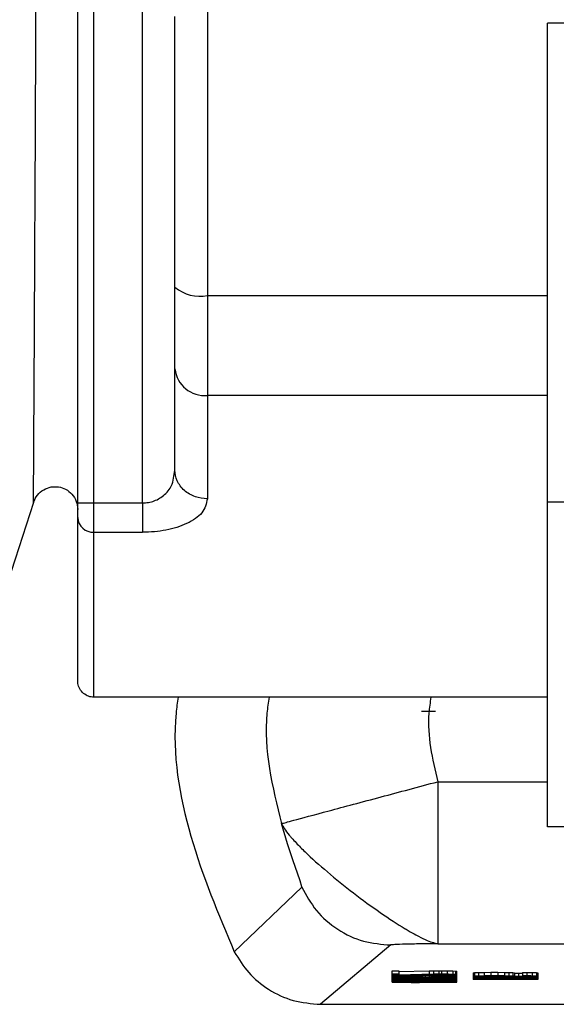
# Model space of a CAD drawing. Header units: inches. Extents: x 170 to 312, y 215 to 248.
# Tile 256 of 256: x 231.7466 to 231.7873, y 223.3033 to 223.3781. Entities that reach past the tile are written whole.
import ezdxf

# ---------------------------------------------------------------- set-up
doc = ezdxf.new("R2010")
doc.units = ezdxf.units.IN
doc.header["$LTSCALE"] = 0.25
doc.header["$MEASUREMENT"] = 0
doc.layers.add('STANDARD MOTOR RH', color=7, linetype='Continuous')

msp = doc.modelspace()

# ---------------------------------------------------------------- linework, layer by layer
at = {"layer": 'STANDARD MOTOR RH'}
for p, q in [((231.7559193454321, 223.3413902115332), (231.7559188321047, 223.4404277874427)), ((231.7509980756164, 223.3413902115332), (231.7509978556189, 223.3915420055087)), ((231.7522284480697, 223.3413902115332), (231.7522281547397, 223.3915420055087)), ((231.7885894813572, 223.3778223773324), (231.7866770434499, 223.3778223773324)), ((231.7608405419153, 223.362350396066), (231.7608405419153, 223.3495541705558)), ((231.7608405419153, 223.3571332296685), (231.7866771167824, 223.3571332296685)), ((231.7583799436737, 223.3438776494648), (231.7583799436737, 223.3515746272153)), ((231.7866771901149, 223.3495541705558), (231.7608405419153, 223.3495541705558)), ((231.7582878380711, 223.3434288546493), (231.7583799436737, 223.3438776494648)), ((231.7476375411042, 223.3414377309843), (231.7453967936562, 223.334540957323)), ((231.7509980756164, 223.3413902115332), (231.7559193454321, 223.3413902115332)), ((231.7522284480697, 223.3312075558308), (231.7522284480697, 223.3413902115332)), ((231.7866772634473, 223.3414735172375), (231.7885897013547, 223.3414735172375)), ((231.7522284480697, 223.3391702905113), (231.7559193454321, 223.3391702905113)), ((231.7866896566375, 223.3266539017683), (231.7522285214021, 223.3266533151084)), ((231.7771129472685, 223.3255926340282), (231.7773746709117, 223.3255785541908)), ((231.7773746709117, 223.3255785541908), (231.7777673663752, 223.3255902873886)), ((231.7777673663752, 223.3255902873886), (231.7781599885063, 223.3255955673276)), ((231.778344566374, 223.3202329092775), (231.7866773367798, 223.3202329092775)), ((231.7885897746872, 223.3168115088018), (231.7866649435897, 223.3168109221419)), ((231.7628895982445, 223.3073128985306), (231.7680217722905, 223.3122244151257)), ((231.778344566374, 223.3079329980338), (231.8171559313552, 223.3079329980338)), ((231.7747648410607, 223.3078385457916), (231.7694378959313, 223.3033359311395)), ((231.774866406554, 223.3058832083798), (231.7753899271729, 223.3058832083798)), ((231.774866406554, 223.3050084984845), (231.774866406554, 223.3058832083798)), ((231.7753899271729, 223.3058832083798), (231.7753899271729, 223.3055734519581)), ((231.7753899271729, 223.3058192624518), (231.7776935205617, 223.3058761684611)), ((231.7776935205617, 223.3058761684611), (231.7780076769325, 223.3058808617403)), ((231.7776935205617, 223.3058761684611), (231.7776935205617, 223.3056303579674)), ((231.7780076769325, 223.3058808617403), (231.7784264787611, 223.3058832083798)), ((231.7780076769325, 223.3058808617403), (231.7780076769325, 223.3056350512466)), ((231.7784264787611, 223.3058832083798), (231.7786359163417, 223.3058832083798)), ((231.7784264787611, 223.3058832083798), (231.7784264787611, 223.3056373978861)), ((231.7786359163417, 223.3058832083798), (231.7790547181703, 223.3058808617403)), ((231.7786359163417, 223.3058832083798), (231.7786359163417, 223.3056373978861)), ((231.7790547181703, 223.3058808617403), (231.7794735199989, 223.3058720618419)), ((231.7790547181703, 223.3058808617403), (231.7790547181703, 223.3056350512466)), ((231.7794735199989, 223.3058720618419), (231.7796829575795, 223.3058626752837)), ((231.7794735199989, 223.3058720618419), (231.7794735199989, 223.3056256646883)), ((231.7796829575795, 223.3058626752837), (231.7797876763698, 223.3058491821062)), ((231.7796829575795, 223.3058626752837), (231.7796829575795, 223.30561686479)), ((231.7797876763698, 223.3050084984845), (231.7797876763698, 223.3058491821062)), ((231.7810179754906, 223.3057330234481), (231.7811226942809, 223.305744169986)), ((231.7810179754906, 223.3057330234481), (231.7810179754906, 223.3052273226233)), ((231.7811226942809, 223.305744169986), (231.7814368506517, 223.3057559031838)), ((231.7811226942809, 223.305744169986), (231.7811226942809, 223.3054983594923)), ((231.7814368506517, 223.3057559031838), (231.7818556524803, 223.3057623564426)), ((231.7814368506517, 223.3057559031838), (231.7814368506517, 223.3055095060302)), ((231.7818556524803, 223.3057623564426), (231.7823791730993, 223.3057670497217)), ((231.7818556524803, 223.3057623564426), (231.7818556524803, 223.3055165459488)), ((231.7823791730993, 223.3057670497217), (231.7829026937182, 223.3057670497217)), ((231.7823791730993, 223.3057670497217), (231.7823791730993, 223.305521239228)), ((231.7829026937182, 223.3057670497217), (231.7834262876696, 223.3057623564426)), ((231.7829026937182, 223.3057670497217), (231.7829026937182, 223.305521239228)), ((231.7834262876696, 223.3057623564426), (231.7837403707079, 223.3057559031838)), ((231.7834262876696, 223.3055165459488), (231.7834262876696, 223.3057623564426)), ((231.7837403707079, 223.3057559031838), (231.7840545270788, 223.305744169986)), ((231.7837403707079, 223.3057559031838), (231.7837403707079, 223.3055095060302)), ((231.7840545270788, 223.305744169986), (231.784159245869, 223.3057330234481)), ((231.7840545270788, 223.305744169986), (231.7840545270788, 223.3054983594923)), ((231.784159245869, 223.3057330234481), (231.784159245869, 223.3054754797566)), ((231.784159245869, 223.3056978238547), (231.7844733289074, 223.3056989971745)), ((231.7844733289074, 223.3056989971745), (231.7847874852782, 223.3057013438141)), ((231.7844733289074, 223.3056989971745), (231.7844733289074, 223.3054526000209)), ((231.7847874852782, 223.3057623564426), (231.7851015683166, 223.3057605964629)), ((231.7847874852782, 223.3057623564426), (231.7847874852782, 223.3054549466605)), ((231.7851015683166, 223.3057605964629), (231.7855204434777, 223.3057535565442)), ((231.7851015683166, 223.3057605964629), (231.7851015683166, 223.3055141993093)), ((231.7855204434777, 223.3057535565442), (231.785834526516, 223.3057418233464)), ((231.7855204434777, 223.3057535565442), (231.7855204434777, 223.3055077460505)), ((231.785834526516, 223.3057418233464), (231.7859392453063, 223.3057306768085)), ((231.785834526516, 223.3057418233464), (231.785834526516, 223.3054960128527)), ((231.7859392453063, 223.3057306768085), (231.7859392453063, 223.3052273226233)), ((231.774866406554, 223.3056373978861), (231.7753899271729, 223.3056373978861)), ((231.7753899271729, 223.3055552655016), (231.774866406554, 223.3055552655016)), ((231.774866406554, 223.305537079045), (231.7797876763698, 223.305537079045)), ((231.774866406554, 223.3055235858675), (231.77894999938, 223.3055235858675)), ((231.774866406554, 223.3054913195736), (231.7753899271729, 223.3054913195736)), ((231.7753899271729, 223.305409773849), (231.774866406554, 223.305409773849)), ((231.774866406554, 223.3053593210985), (231.7749711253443, 223.3053687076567)), ((231.7749711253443, 223.3053323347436), (231.774866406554, 223.3053411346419)), ((231.774866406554, 223.3052912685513), (231.7797876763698, 223.3052912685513)), ((231.774866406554, 223.3052771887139), (231.77894999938, 223.3052771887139)), ((231.774866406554, 223.3052044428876), (231.7749711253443, 223.3052179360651)), ((231.7749711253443, 223.3051909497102), (231.774866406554, 223.3052044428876)), ((231.774866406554, 223.3051041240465), (231.7749711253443, 223.3051182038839)), ((231.7749711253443, 223.3050906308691), (231.774866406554, 223.3051041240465)), ((231.774866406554, 223.3050225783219), (231.776332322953, 223.3050225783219)), ((231.776332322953, 223.3050084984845), (231.774866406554, 223.3050084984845)), ((231.7749711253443, 223.305409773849), (231.7749711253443, 223.3053687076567)), ((231.7749711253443, 223.3053687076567), (231.7751805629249, 223.3053775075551)), ((231.7751805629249, 223.3053229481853), (231.7749711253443, 223.3053323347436)), ((231.7749711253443, 223.3052771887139), (231.7749711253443, 223.3052179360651)), ((231.7749711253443, 223.3052179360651), (231.7752852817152, 223.3052296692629)), ((231.7752852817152, 223.3051792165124), (231.7749711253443, 223.3051909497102)), ((231.7749711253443, 223.3051909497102), (231.7749711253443, 223.3051182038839)), ((231.7749711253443, 223.3051182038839), (231.7752852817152, 223.3051293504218)), ((231.7752852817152, 223.3050794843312), (231.7749711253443, 223.3050906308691)), ((231.7751805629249, 223.305409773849), (231.7751805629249, 223.3053775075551)), ((231.7751805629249, 223.3053775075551), (231.7753899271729, 223.3053845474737)), ((231.7753899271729, 223.3053159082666), (231.7751805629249, 223.3053229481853)), ((231.7752852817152, 223.3052771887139), (231.7752852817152, 223.3052296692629)), ((231.7752852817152, 223.3052296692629), (231.7755993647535, 223.3052367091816)), ((231.7755993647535, 223.3051727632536), (231.7752852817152, 223.3051792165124)), ((231.7752852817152, 223.3051792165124), (231.7752852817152, 223.3051293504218)), ((231.7752852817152, 223.3051293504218), (231.7755993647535, 223.3051363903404)), ((231.7755993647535, 223.3050724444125), (231.7752852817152, 223.3050794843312)), ((231.7753899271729, 223.3055734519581), (231.7776935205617, 223.3056303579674)), ((231.7780076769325, 223.3056192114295), (231.7753899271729, 223.3055552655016)), ((231.7753899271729, 223.3055235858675), (231.7753899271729, 223.3054279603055)), ((231.7753899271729, 223.3054279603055), (231.7776935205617, 223.3054848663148)), ((231.7780076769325, 223.305473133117), (231.7753899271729, 223.305409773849)), ((231.7753899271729, 223.3053845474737), (231.7753899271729, 223.305409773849)), ((231.7753899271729, 223.3053845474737), (231.7757040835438, 223.3053892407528)), ((231.7754946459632, 223.3053687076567), (231.7753899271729, 223.3053569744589)), ((231.7753899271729, 223.3053569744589), (231.7753899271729, 223.3053434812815)), ((231.7753899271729, 223.3053434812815), (231.7754946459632, 223.3053323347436)), ((231.7757040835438, 223.3053118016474), (231.7753899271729, 223.3053159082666)), ((231.7753899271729, 223.3052044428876), (231.7754946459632, 223.3052161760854)), ((231.7754946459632, 223.3051932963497), (231.7753899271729, 223.3052044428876)), ((231.7753899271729, 223.3051041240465), (231.7754946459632, 223.3051158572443)), ((231.7754946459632, 223.3050929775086), (231.7753899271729, 223.3051041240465)), ((231.7755993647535, 223.3053728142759), (231.7754946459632, 223.3053687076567)), ((231.7754946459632, 223.3053687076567), (231.7754946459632, 223.3053323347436)), ((231.7754946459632, 223.3053323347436), (231.7755993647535, 223.3053276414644)), ((231.7754946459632, 223.3052161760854), (231.7757040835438, 223.3052226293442)), ((231.7754946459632, 223.3051932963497), (231.7754946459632, 223.3052161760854)), ((231.7757040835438, 223.3051862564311), (231.7754946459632, 223.3051932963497)), ((231.7754946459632, 223.3051158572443), (231.7757040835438, 223.3051223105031)), ((231.7754946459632, 223.3050929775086), (231.7754946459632, 223.3051158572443)), ((231.7757040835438, 223.30508593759), (231.7754946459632, 223.3050929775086)), ((231.7758088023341, 223.3053775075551), (231.7755993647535, 223.3053728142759)), ((231.7755993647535, 223.3053728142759), (231.7755993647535, 223.3053276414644)), ((231.7755993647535, 223.3053276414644), (231.7758088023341, 223.3053229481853)), ((231.7755993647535, 223.3052771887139), (231.7755993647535, 223.3052367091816)), ((231.7755993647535, 223.3052367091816), (231.7760181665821, 223.3052408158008)), ((231.7760181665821, 223.3051680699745), (231.7755993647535, 223.3051727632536)), ((231.7755993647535, 223.3051727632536), (231.7755993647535, 223.3051363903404)), ((231.7755993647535, 223.3051363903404), (231.7760181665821, 223.3051404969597)), ((231.7760181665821, 223.3050677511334), (231.7755993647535, 223.3050724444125)), ((231.7757040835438, 223.3054174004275), (231.7757040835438, 223.3053892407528)), ((231.7757040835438, 223.3053892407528), (231.7760181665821, 223.3053910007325)), ((231.7760181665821, 223.3053094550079), (231.7757040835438, 223.3053118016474)), ((231.7757040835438, 223.3052226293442), (231.776332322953, 223.3052320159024)), ((231.7757040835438, 223.3051862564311), (231.7757040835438, 223.3052226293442)), ((231.776332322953, 223.3051774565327), (231.7757040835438, 223.3051862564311)), ((231.7757040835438, 223.3051223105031), (231.776332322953, 223.3051316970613)), ((231.7757040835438, 223.30508593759), (231.7757040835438, 223.3051223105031)), ((231.776332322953, 223.3050771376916), (231.7757040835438, 223.30508593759)), ((231.7760181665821, 223.3053798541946), (231.7758088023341, 223.3053775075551)), ((231.7758088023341, 223.3053775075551), (231.7758088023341, 223.3053229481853)), ((231.7758088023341, 223.3053229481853), (231.7760181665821, 223.3053206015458)), ((231.7760181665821, 223.3054250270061), (231.7760181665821, 223.3053910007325)), ((231.7760181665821, 223.3053910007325), (231.7764370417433, 223.3053910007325)), ((231.7760181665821, 223.3053798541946), (231.7760181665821, 223.3053094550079)), ((231.7764370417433, 223.3053798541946), (231.7760181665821, 223.3053798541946)), ((231.7760181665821, 223.3052771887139), (231.7760181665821, 223.3052408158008)), ((231.7760181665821, 223.3052408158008), (231.776332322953, 223.3052431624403)), ((231.776332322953, 223.3051657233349), (231.7760181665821, 223.3051680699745)), ((231.7760181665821, 223.3051680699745), (231.7760181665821, 223.3051404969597)), ((231.7760181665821, 223.3051404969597), (231.776332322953, 223.3051428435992)), ((231.776332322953, 223.3050654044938), (231.7760181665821, 223.3050677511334)), ((231.776332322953, 223.3052771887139), (231.776332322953, 223.3052431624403)), ((231.776332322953, 223.3052431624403), (231.7768558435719, 223.3052455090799)), ((231.776332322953, 223.3052320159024), (231.7769605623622, 223.305234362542)), ((231.776332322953, 223.3051774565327), (231.776332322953, 223.3052320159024)), ((231.7769605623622, 223.3051751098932), (231.776332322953, 223.3051774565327)), ((231.7768558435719, 223.3051633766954), (231.776332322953, 223.3051657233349)), ((231.776332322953, 223.3051657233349), (231.776332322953, 223.3051428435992)), ((231.776332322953, 223.3051428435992), (231.7768558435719, 223.3051451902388)), ((231.776332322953, 223.3051316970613), (231.7769605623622, 223.3051340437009)), ((231.776332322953, 223.3050771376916), (231.776332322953, 223.3051316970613)), ((231.7769605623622, 223.305074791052), (231.776332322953, 223.3050771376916)), ((231.7768558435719, 223.3050636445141), (231.776332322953, 223.3050654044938)), ((231.776332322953, 223.3050225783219), (231.776332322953, 223.3050654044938)), ((231.776332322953, 223.3050448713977), (231.7769605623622, 223.3050448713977)), ((231.776332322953, 223.3049539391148), (231.776332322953, 223.3050084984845)), ((231.7769605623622, 223.3049539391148), (231.776332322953, 223.3049539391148)), ((231.7764370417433, 223.3054350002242), (231.7764370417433, 223.3053910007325)), ((231.7764370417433, 223.3053910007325), (231.7768558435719, 223.3053892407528)), ((231.7768558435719, 223.3053751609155), (231.7764370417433, 223.3053798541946)), ((231.7768558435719, 223.3054449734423), (231.7768558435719, 223.3053892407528)), ((231.7768558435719, 223.3053892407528), (231.7771699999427, 223.3053845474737)), ((231.7770652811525, 223.3053687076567), (231.7768558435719, 223.3053751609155)), ((231.7768558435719, 223.3052771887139), (231.7768558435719, 223.3052455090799)), ((231.7768558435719, 223.3052455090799), (231.7777982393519, 223.3052455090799)), ((231.7777982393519, 223.3051633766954), (231.7768558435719, 223.3051633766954)), ((231.7768558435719, 223.3051633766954), (231.7768558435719, 223.3051451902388)), ((231.7768558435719, 223.3051451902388), (231.7777982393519, 223.3051451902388)), ((231.7777982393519, 223.3050636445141), (231.7768558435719, 223.3050636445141)), ((231.7769605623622, 223.305234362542), (231.7776935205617, 223.305234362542)), ((231.7769605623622, 223.3051751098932), (231.7769605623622, 223.305234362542)), ((231.7776935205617, 223.3051751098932), (231.7769605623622, 223.3051751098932)), ((231.7769605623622, 223.3051340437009), (231.7776935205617, 223.3051340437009)), ((231.7769605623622, 223.305074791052), (231.7769605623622, 223.3051340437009)), ((231.7776935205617, 223.305074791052), (231.7769605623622, 223.305074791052)), ((231.7769605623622, 223.3050636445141), (231.7769605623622, 223.3050225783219)), ((231.7769605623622, 223.3050225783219), (231.7797876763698, 223.3050225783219)), ((231.7797876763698, 223.3050084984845), (231.7769605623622, 223.3049539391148)), ((231.7769605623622, 223.3050084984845), (231.77894999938, 223.3050084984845)), ((231.77894999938, 223.3050084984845), (231.7769605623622, 223.3049697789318)), ((231.7769605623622, 223.3049697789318), (231.7769605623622, 223.3050084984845)), ((231.7771699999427, 223.3053546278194), (231.7770652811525, 223.3053687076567)), ((231.7771699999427, 223.3054526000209), (231.7771699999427, 223.3053845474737)), ((231.7771699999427, 223.3053845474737), (231.7773793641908, 223.3053728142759)), ((231.7771699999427, 223.305345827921), (231.7771699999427, 223.3053546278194)), ((231.7775888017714, 223.305345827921), (231.7771699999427, 223.305345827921)), ((231.7773793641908, 223.3054578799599), (231.7773793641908, 223.3053728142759)), ((231.7773793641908, 223.3053728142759), (231.7776935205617, 223.3053822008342)), ((231.7777982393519, 223.3053687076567), (231.7775888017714, 223.3053546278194)), ((231.7775888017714, 223.3053546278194), (231.7775888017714, 223.305345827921)), ((231.7776935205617, 223.3056303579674), (231.7780076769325, 223.3056350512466)), ((231.7776935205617, 223.3055235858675), (231.7776935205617, 223.3054848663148)), ((231.7776935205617, 223.3054848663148), (231.7780076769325, 223.3054889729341)), ((231.7776935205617, 223.3054655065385), (231.7776935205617, 223.3053822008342)), ((231.7776935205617, 223.3053822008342), (231.7780076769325, 223.3053868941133)), ((231.7776935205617, 223.305234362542), (231.7783217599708, 223.3052320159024)), ((231.7776935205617, 223.3051751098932), (231.7776935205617, 223.305234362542)), ((231.7783217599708, 223.3051774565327), (231.7776935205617, 223.3051751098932)), ((231.7776935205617, 223.3051340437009), (231.7783217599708, 223.3051316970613)), ((231.7776935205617, 223.305074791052), (231.7776935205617, 223.3051340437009)), ((231.7783217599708, 223.3050771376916), (231.7776935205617, 223.305074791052)), ((231.7780076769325, 223.3053728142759), (231.7777982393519, 223.3053687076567)), ((231.7777982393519, 223.3052771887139), (231.7777982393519, 223.3052455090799)), ((231.7777982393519, 223.3052455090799), (231.7783217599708, 223.3052431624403)), ((231.7783217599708, 223.3051657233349), (231.7777982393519, 223.3051633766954)), ((231.7777982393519, 223.3051633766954), (231.7777982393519, 223.3051451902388)), ((231.7777982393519, 223.3051451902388), (231.7783217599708, 223.3051428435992)), ((231.7783217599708, 223.3050654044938), (231.7777982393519, 223.3050636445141)), ((231.7780076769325, 223.3056350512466), (231.7784264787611, 223.3056373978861)), ((231.7784264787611, 223.3056233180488), (231.7780076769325, 223.3056192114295)), ((231.7780076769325, 223.3055235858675), (231.7780076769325, 223.3054889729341)), ((231.7780076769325, 223.3054889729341), (231.7784264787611, 223.3054913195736)), ((231.7784264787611, 223.3054778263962), (231.7780076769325, 223.305473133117)), ((231.7780076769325, 223.305473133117), (231.7780076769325, 223.3053868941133)), ((231.7780076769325, 223.3053868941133), (231.7784264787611, 223.3053892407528)), ((231.7784264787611, 223.3053775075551), (231.7780076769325, 223.3053728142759)), ((231.77894999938, 223.3055235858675), (231.7782170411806, 223.3055095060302)), ((231.7782170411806, 223.3055235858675), (231.7782170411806, 223.3055095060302)), ((231.7782170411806, 223.3055095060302), (231.7790547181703, 223.3055095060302)), ((231.77894999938, 223.3052771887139), (231.7782170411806, 223.3052636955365)), ((231.7782170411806, 223.3052771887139), (231.7782170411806, 223.3052636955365)), ((231.7782170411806, 223.3052636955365), (231.7790547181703, 223.3052636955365)), ((231.7783217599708, 223.3052636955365), (231.7783217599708, 223.3052431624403)), ((231.7783217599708, 223.3052431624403), (231.7786359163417, 223.3052408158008)), ((231.7783217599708, 223.3052320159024), (231.77894999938, 223.3052226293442)), ((231.7783217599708, 223.3052320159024), (231.7783217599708, 223.3051774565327)), ((231.77894999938, 223.3051862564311), (231.7783217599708, 223.3051774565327)), ((231.7786359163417, 223.3051680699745), (231.7783217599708, 223.3051657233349)), ((231.7783217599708, 223.3051657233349), (231.7783217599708, 223.3051428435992)), ((231.7783217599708, 223.3051428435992), (231.7786359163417, 223.3051410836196)), ((231.7783217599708, 223.3051316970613), (231.77894999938, 223.3051223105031)), ((231.7783217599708, 223.3051316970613), (231.7783217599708, 223.3050771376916)), ((231.77894999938, 223.30508593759), (231.7783217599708, 223.3050771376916)), ((231.7786359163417, 223.3050677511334), (231.7783217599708, 223.3050654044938)), ((231.7784264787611, 223.3056373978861), (231.7786359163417, 223.3056373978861)), ((231.7786359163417, 223.3056233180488), (231.7784264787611, 223.3056233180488)), ((231.7784264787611, 223.3055095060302), (231.7784264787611, 223.3054913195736)), ((231.7784264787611, 223.3054913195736), (231.7786359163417, 223.3054913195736)), ((231.7786359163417, 223.3054778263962), (231.7784264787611, 223.3054778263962)), ((231.7784264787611, 223.3054778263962), (231.7784264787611, 223.3053892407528)), ((231.7784264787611, 223.3053892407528), (231.7786359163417, 223.3053892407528)), ((231.7786359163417, 223.3053775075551), (231.7784264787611, 223.3053775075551)), ((231.7786359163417, 223.3056373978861), (231.7790547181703, 223.3056350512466)), ((231.77894999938, 223.3056192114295), (231.7786359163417, 223.3056233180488)), ((231.7786359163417, 223.3055576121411), (231.7786359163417, 223.3056233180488)), ((231.7786359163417, 223.305568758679), (231.77894999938, 223.3055734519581)), ((231.7790547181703, 223.3055599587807), (231.7786359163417, 223.3055576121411)), ((231.7786359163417, 223.3055095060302), (231.7786359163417, 223.3054913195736)), ((231.7786359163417, 223.3054913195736), (231.7790547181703, 223.3054889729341)), ((231.77894999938, 223.305473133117), (231.7786359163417, 223.3054778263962)), ((231.7786359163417, 223.3054778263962), (231.7786359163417, 223.3053892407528)), ((231.7786359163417, 223.3054232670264), (231.77894999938, 223.3054279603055)), ((231.7790547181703, 223.3054138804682), (231.7786359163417, 223.3054115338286)), ((231.7786359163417, 223.3053892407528), (231.7790547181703, 223.3053868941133)), ((231.77894999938, 223.3053728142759), (231.7786359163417, 223.3053775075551)), ((231.7786359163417, 223.3053118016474), (231.7786359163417, 223.3053775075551)), ((231.7786359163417, 223.3053229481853), (231.77894999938, 223.3053276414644)), ((231.7790547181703, 223.305314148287), (231.7786359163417, 223.3053118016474)), ((231.7786359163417, 223.3052636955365), (231.7786359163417, 223.3052408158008)), ((231.7786359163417, 223.3052408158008), (231.7790547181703, 223.3052367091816)), ((231.7790547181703, 223.3051727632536), (231.7786359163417, 223.3051680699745)), ((231.7786359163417, 223.3051680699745), (231.7786359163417, 223.3051410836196)), ((231.7786359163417, 223.3051410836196), (231.7790547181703, 223.3051363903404)), ((231.7790547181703, 223.3050724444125), (231.7786359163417, 223.3050677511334)), ((231.7791594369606, 223.3056121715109), (231.77894999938, 223.3056192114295)), ((231.77894999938, 223.3056192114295), (231.77894999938, 223.3055734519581)), ((231.77894999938, 223.3055734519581), (231.7791594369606, 223.3055804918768)), ((231.7791594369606, 223.3054666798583), (231.77894999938, 223.305473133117)), ((231.77894999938, 223.305473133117), (231.77894999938, 223.3054279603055)), ((231.77894999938, 223.3054279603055), (231.7791594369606, 223.3054344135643)), ((231.7791594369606, 223.3053663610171), (231.77894999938, 223.3053728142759)), ((231.77894999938, 223.3053728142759), (231.77894999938, 223.3053276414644)), ((231.77894999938, 223.3053276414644), (231.7791594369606, 223.3053340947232)), ((231.77894999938, 223.3052226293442), (231.7791594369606, 223.3052161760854)), ((231.77894999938, 223.3051862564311), (231.77894999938, 223.3052226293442)), ((231.7791594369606, 223.3051932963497), (231.77894999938, 223.3051862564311)), ((231.77894999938, 223.3051223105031), (231.7791594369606, 223.3051158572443)), ((231.77894999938, 223.30508593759), (231.77894999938, 223.3051223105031)), ((231.7791594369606, 223.3050929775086), (231.77894999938, 223.30508593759)), ((231.7790547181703, 223.3056350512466), (231.7794735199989, 223.3056256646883)), ((231.7794735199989, 223.305568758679), (231.7790547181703, 223.3055599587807)), ((231.7790547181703, 223.3055095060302), (231.7797876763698, 223.3055235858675)), ((231.7790547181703, 223.3055095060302), (231.7790547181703, 223.3054889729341)), ((231.7790547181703, 223.3054889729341), (231.7794735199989, 223.3054801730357)), ((231.7794735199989, 223.3054232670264), (231.7790547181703, 223.3054138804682)), ((231.7790547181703, 223.3054138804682), (231.7790547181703, 223.3053868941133)), ((231.7790547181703, 223.3053868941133), (231.7794735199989, 223.3053775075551)), ((231.7794735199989, 223.3053229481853), (231.7790547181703, 223.305314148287)), ((231.7790547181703, 223.3052636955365), (231.7797876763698, 223.3052771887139)), ((231.7790547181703, 223.3052636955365), (231.7790547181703, 223.3052367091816)), ((231.7790547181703, 223.3052367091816), (231.7793688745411, 223.3052296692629)), ((231.7793688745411, 223.3051798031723), (231.7790547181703, 223.3051727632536)), ((231.7790547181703, 223.3051727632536), (231.7790547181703, 223.3051363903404)), ((231.7790547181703, 223.3051363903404), (231.7793688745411, 223.3051293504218)), ((231.7793688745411, 223.3050794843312), (231.7790547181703, 223.3050724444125)), ((231.7792641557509, 223.305601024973), (231.7791594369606, 223.3056121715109)), ((231.7791594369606, 223.3056121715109), (231.7791594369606, 223.3055804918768)), ((231.7791594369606, 223.3055804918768), (231.7792641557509, 223.3055916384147)), ((231.7792641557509, 223.3054549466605), (231.7791594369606, 223.3054666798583)), ((231.7791594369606, 223.3054666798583), (231.7791594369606, 223.3054344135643)), ((231.7791594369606, 223.3054344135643), (231.7792641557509, 223.3054461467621)), ((231.7792641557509, 223.3053546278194), (231.7791594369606, 223.3053663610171)), ((231.7791594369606, 223.3053663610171), (231.7791594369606, 223.3053340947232)), ((231.7791594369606, 223.3053340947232), (231.7792641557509, 223.305345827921)), ((231.7791594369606, 223.3052161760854), (231.7792641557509, 223.3052044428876)), ((231.7791594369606, 223.3051932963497), (231.7791594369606, 223.3052161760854)), ((231.7792641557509, 223.3052044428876), (231.7791594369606, 223.3051932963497)), ((231.7791594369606, 223.3051158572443), (231.7792641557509, 223.3051041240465)), ((231.7791594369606, 223.3050929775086), (231.7791594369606, 223.3051158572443)), ((231.7792641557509, 223.3051041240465), (231.7791594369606, 223.3050929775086)), ((231.7792641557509, 223.3055916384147), (231.7792641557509, 223.305601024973)), ((231.7792641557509, 223.3054461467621), (231.7792641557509, 223.3054549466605)), ((231.7792641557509, 223.305345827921), (231.7792641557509, 223.3053546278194)), ((231.7793688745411, 223.3052695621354), (231.7793688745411, 223.3052296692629)), ((231.7793688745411, 223.3052296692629), (231.7796829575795, 223.305218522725)), ((231.7796829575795, 223.3051909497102), (231.7793688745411, 223.3051798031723)), ((231.7793688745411, 223.3051798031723), (231.7793688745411, 223.3051293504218)), ((231.7793688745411, 223.3051293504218), (231.7796829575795, 223.3051182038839)), ((231.7796829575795, 223.3050906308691), (231.7793688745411, 223.3050794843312)), ((231.7794735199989, 223.3056256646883), (231.7796829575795, 223.30561686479)), ((231.7796829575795, 223.3055781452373), (231.7794735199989, 223.305568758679)), ((231.7794735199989, 223.3055177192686), (231.7794735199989, 223.3054801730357)), ((231.7794735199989, 223.3054801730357), (231.7796829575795, 223.3054707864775)), ((231.7796829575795, 223.3054320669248), (231.7794735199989, 223.3054232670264)), ((231.7794735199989, 223.3054232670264), (231.7794735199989, 223.3053775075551)), ((231.7794735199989, 223.3053775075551), (231.7796829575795, 223.3053687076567)), ((231.7796829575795, 223.3053323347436), (231.7794735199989, 223.3053229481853)), ((231.7796829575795, 223.30561686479), (231.7797876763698, 223.3056033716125)), ((231.7797876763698, 223.3055939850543), (231.7796829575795, 223.3055781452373)), ((231.7796829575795, 223.305521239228), (231.7796829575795, 223.3054707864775)), ((231.7796829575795, 223.3054707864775), (231.7797876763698, 223.3054572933)), ((231.7797876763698, 223.3054484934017), (231.7796829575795, 223.3054320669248)), ((231.7796829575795, 223.3054320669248), (231.7796829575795, 223.3053687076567)), ((231.7796829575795, 223.3053687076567), (231.7797876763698, 223.3053528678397)), ((231.7797876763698, 223.3053481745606), (231.7796829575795, 223.3053323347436)), ((231.7796829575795, 223.3052754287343), (231.7796829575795, 223.305218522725)), ((231.7796829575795, 223.305218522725), (231.7797876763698, 223.3052044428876)), ((231.7797876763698, 223.3052044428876), (231.7796829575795, 223.3051909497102)), ((231.7796829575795, 223.3051909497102), (231.7796829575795, 223.3051182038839)), ((231.7796829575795, 223.3051182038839), (231.7797876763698, 223.3051041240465)), ((231.7797876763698, 223.3051041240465), (231.7796829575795, 223.3050906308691)), ((231.7810179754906, 223.3054872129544), (231.7811226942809, 223.3054983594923)), ((231.7811226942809, 223.3054643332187), (231.7810179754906, 223.3054754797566)), ((231.7810179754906, 223.3054209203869), (231.7859392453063, 223.3053845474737)), ((231.782274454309, 223.3053980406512), (231.7810179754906, 223.3054074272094)), ((231.7859392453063, 223.3053663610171), (231.7810179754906, 223.305329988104)), ((231.7810179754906, 223.3053434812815), (231.782274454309, 223.3053528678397)), ((231.783216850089, 223.3052408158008), (231.7810179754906, 223.3052408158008)), ((231.7859392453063, 223.3052273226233), (231.7810179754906, 223.3052273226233)), ((231.7811226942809, 223.3054983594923), (231.7814368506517, 223.3055095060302)), ((231.7814368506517, 223.3054526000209), (231.7811226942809, 223.3054643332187)), ((231.7814368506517, 223.3055095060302), (231.7818556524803, 223.3055165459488)), ((231.7818556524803, 223.3054461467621), (231.7814368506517, 223.3054526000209)), ((231.7815414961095, 223.3054889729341), (231.7816462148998, 223.3054960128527)), ((231.7815414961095, 223.305473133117), (231.7815414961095, 223.3054889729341)), ((231.7816462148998, 223.3054666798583), (231.7815414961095, 223.305473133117)), ((231.7816462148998, 223.3054960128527), (231.7818556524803, 223.3055030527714)), ((231.7816462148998, 223.3054666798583), (231.7816462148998, 223.3054960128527)), ((231.7818556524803, 223.3054596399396), (231.7816462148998, 223.3054666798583)), ((231.7818556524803, 223.3055165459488), (231.7823791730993, 223.305521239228)), ((231.7818556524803, 223.3055030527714), (231.7821698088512, 223.3055077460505)), ((231.7818556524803, 223.3054596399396), (231.7818556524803, 223.3055030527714)), ((231.7821698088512, 223.3054549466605), (231.7818556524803, 223.3054596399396)), ((231.7823791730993, 223.305441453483), (231.7818556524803, 223.3054461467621)), ((231.7821698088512, 223.3055077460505), (231.7824838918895, 223.3055095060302)), ((231.7821698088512, 223.3054549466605), (231.7821698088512, 223.3055077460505)), ((231.7824838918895, 223.3054526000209), (231.7821698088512, 223.3054549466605)), ((231.782274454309, 223.3053528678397), (231.782274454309, 223.3053980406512)), ((231.7823791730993, 223.305521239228), (231.7829026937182, 223.305521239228)), ((231.7831121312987, 223.3054391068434), (231.7823791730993, 223.305441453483)), ((231.7824838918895, 223.3055095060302), (231.7827980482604, 223.3055095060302)), ((231.7824838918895, 223.3054526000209), (231.7824838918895, 223.3055095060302)), ((231.7827980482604, 223.3054526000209), (231.7824838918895, 223.3054526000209)), ((231.7826933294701, 223.3053546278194), (231.7826933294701, 223.3053956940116)), ((231.7826933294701, 223.3053956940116), (231.7855204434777, 223.3053751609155)), ((231.7855204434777, 223.3053751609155), (231.7826933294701, 223.3053546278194)), ((231.7827980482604, 223.3055095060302), (231.7831121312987, 223.3055077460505)), ((231.7827980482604, 223.3054526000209), (231.7827980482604, 223.3055095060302)), ((231.7831121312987, 223.3054549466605), (231.7827980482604, 223.3054526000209)), ((231.7829026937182, 223.305521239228), (231.7834262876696, 223.3055165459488)), ((231.7831121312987, 223.3055077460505), (231.7833215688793, 223.3055030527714)), ((231.7831121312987, 223.3054549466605), (231.7831121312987, 223.3055077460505)), ((231.7833215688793, 223.3054596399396), (231.7831121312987, 223.3054549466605)), ((231.7838450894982, 223.3054391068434), (231.7831121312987, 223.3054391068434)), ((231.783216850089, 223.305345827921), (231.783216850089, 223.3052408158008)), ((231.7833215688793, 223.3052936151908), (231.783216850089, 223.305281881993)), ((231.7833215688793, 223.3055030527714), (231.7835310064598, 223.3054960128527)), ((231.7833215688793, 223.3054596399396), (231.7833215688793, 223.3055030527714)), ((231.7835310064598, 223.3054666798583), (231.7833215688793, 223.3054596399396)), ((231.7833215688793, 223.3053470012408), (231.7833215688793, 223.3052936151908)), ((231.7836356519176, 223.3053024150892), (231.7833215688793, 223.3052936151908)), ((231.7834262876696, 223.3055165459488), (231.7837403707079, 223.3055095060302)), ((231.7835310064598, 223.3054960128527), (231.7836356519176, 223.3054889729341)), ((231.7835310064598, 223.3054666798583), (231.7835310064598, 223.3054960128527)), ((231.7836356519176, 223.305473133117), (231.7835310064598, 223.3054666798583)), ((231.7836356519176, 223.3054889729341), (231.7836356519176, 223.305473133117)), ((231.7840545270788, 223.3054643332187), (231.7836356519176, 223.3054502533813)), ((231.7836356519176, 223.3054502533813), (231.7838450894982, 223.3054502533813)), ((231.7836356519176, 223.3053493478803), (231.7836356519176, 223.3053024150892)), ((231.7840545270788, 223.3053094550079), (231.7836356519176, 223.3053024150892)), ((231.7837403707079, 223.3055095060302), (231.7840545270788, 223.3054983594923)), ((231.7838450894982, 223.3054572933), (231.7838450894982, 223.3054502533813)), ((231.7838450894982, 223.3054502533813), (231.7844733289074, 223.3054526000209)), ((231.7845780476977, 223.305441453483), (231.7838450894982, 223.3054391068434)), ((231.7838450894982, 223.3052842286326), (231.7839498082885, 223.3052912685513)), ((231.7838450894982, 223.3052408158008), (231.7838450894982, 223.3052842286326)), ((231.7854157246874, 223.3052408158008), (231.7838450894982, 223.3052408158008)), ((231.7839498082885, 223.3052912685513), (231.784159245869, 223.3052959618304)), ((231.7840545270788, 223.3054983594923), (231.784159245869, 223.3054872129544)), ((231.784159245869, 223.3054754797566), (231.7840545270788, 223.3054643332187)), ((231.7840545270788, 223.3053522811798), (231.7840545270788, 223.3053094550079)), ((231.7843686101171, 223.3053118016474), (231.7840545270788, 223.3053094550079)), ((231.784159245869, 223.3052959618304), (231.7844733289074, 223.3052977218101)), ((231.7843686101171, 223.3053546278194), (231.7843686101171, 223.3053118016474)), ((231.7847874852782, 223.3053118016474), (231.7843686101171, 223.3053118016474)), ((231.7844733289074, 223.3054526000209), (231.7847874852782, 223.3054549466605)), ((231.7844733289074, 223.3052977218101), (231.7847874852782, 223.3052977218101)), ((231.7851015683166, 223.3054461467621), (231.7845780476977, 223.305441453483)), ((231.7847874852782, 223.3055165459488), (231.7851015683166, 223.3055141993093)), ((231.7851015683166, 223.3055007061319), (231.7847874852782, 223.3055053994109)), ((231.7847874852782, 223.3054549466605), (231.7851015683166, 223.3054596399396)), ((231.7847874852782, 223.3053118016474), (231.7847874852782, 223.3053575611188)), ((231.7847874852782, 223.3053118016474), (231.7851015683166, 223.3053094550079)), ((231.7847874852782, 223.3052977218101), (231.7851015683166, 223.3052959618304)), ((231.7851015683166, 223.3055141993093), (231.7855204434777, 223.3055077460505)), ((231.7853110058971, 223.3054936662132), (231.7851015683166, 223.3055007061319)), ((231.7851015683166, 223.3055007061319), (231.7851015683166, 223.3054596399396)), ((231.7851015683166, 223.3054596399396), (231.7853110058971, 223.3054666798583)), ((231.7855204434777, 223.3054526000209), (231.7851015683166, 223.3054461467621)), ((231.7851015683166, 223.3053599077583), (231.7851015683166, 223.3053094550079)), ((231.7851015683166, 223.3053094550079), (231.7855204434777, 223.3053024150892)), ((231.7851015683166, 223.3052959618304), (231.7853110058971, 223.3052912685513)), ((231.7854157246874, 223.3054872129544), (231.7853110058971, 223.3054936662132)), ((231.7853110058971, 223.3054936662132), (231.7853110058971, 223.3054666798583)), ((231.7853110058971, 223.3054666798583), (231.7854157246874, 223.305473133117)), ((231.7853110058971, 223.3052912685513), (231.7854157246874, 223.3052842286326)), ((231.7854157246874, 223.305473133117), (231.7854157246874, 223.3054872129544)), ((231.7854157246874, 223.3052842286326), (231.7854157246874, 223.3052408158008)), ((231.7855204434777, 223.3055077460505), (231.785834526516, 223.3054960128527)), ((231.785834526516, 223.3054643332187), (231.7855204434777, 223.3054526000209)), ((231.7855204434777, 223.3053634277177), (231.7855204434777, 223.3053024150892)), ((231.7855204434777, 223.3053024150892), (231.785834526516, 223.3052936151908)), ((231.785834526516, 223.3054960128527), (231.7859392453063, 223.3054848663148)), ((231.7859392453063, 223.3054754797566), (231.785834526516, 223.3054643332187)), ((231.785834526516, 223.3053657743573), (231.785834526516, 223.3052936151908)), ((231.785834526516, 223.3052936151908), (231.7859392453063, 223.305281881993)), ((231.7694378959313, 223.3033359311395), (231.8260626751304, 223.3033359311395))]:
    msp.add_line(p, q, dxfattribs=at)
at = {"layer": 'STANDARD MOTOR RH', "flags": 128}
for points in [[(231.7608403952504, 223.3832478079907), (231.7608403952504, 223.3756464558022), (231.7608404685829, 223.3729701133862), (231.7608404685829, 223.3649862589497), (231.7608405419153, 223.362350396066)], [(231.7608405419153, 223.3495541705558), (231.7608406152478, 223.348491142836), (231.7608406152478, 223.3417064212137)], [(231.7522285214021, 223.3266533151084), (231.7522285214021, 223.3286843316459), (231.7522284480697, 223.3312075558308)], [(231.7783444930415, 223.3202329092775), (231.7783444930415, 223.3178663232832), (231.778344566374, 223.3155877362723), (231.778344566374, 223.3079329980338)], [(231.7680217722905, 223.3122244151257), (231.7680235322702, 223.3122291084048), (231.7680195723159, 223.312264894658), (231.767880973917, 223.3127025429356), (231.7676755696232, 223.3132874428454), (231.7673495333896, 223.3142184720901), (231.7669204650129, 223.3155067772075), (231.7664661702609, 223.3170543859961)]]:
    msp.add_lwpolyline(points, dxfattribs=at)
at = {"layer": 'STANDARD MOTOR RH'}
for centre, radius, start, end in [((231.7602671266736, 223.3599707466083), 0.002894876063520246, 229.3127315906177, 281.4246685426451), ((231.7606401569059, 223.3518186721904), 0.002273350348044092, 186.1625977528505, 275.0569129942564), ((231.752171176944, 223.34034371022), 0.001174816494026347, 183.0964109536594, 272.794219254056)]:
    msp.add_arc(centre, radius, start, end, dxfattribs=at)
for points, knots in [([(231.7476375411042, 223.3414377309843), (231.7476380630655, 223.3415473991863), (231.747639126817, 223.3417709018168), (231.7476504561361, 223.3436271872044), (231.7476671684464, 223.3467229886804), (231.7476967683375, 223.3518994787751), (231.7477358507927, 223.3595577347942), (231.747788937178, 223.3700117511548), (231.7478249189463, 223.3779909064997), (231.7478440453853, 223.3822322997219)], [0, 0, 0, 0, 0.08449383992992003, 0.1721975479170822, 0.2768088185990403, 0.3919884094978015, 0.5684346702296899, 0.77059748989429, 1, 1, 1, 1]), ([(231.7583798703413, 223.3577756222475), (231.7583798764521, 223.361155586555), (231.7583798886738, 223.3679155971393), (231.758379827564, 223.3748560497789), (231.7583797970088, 223.3783263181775)], [0, 0, 0, 0, 0.4999939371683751, 1, 1, 1, 1]), ([(231.7866772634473, 223.3414735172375), (231.7866772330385, 223.3425599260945), (231.7866771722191, 223.3447328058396), (231.7866771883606, 223.3490392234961), (231.7866772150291, 223.3538555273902), (231.7866770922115, 223.3590275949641), (231.786677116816, 223.364280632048), (231.7866771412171, 223.3693389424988), (231.7866770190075, 223.3740262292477), (231.7866770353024, 223.3765569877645), (231.7866770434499, 223.3778223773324)], [0, 0, 0, 0, 0.1249911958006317, 0.2499895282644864, 0.3749908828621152, 0.4999918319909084, 0.624996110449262, 0.749995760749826, 0.8749968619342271, 0.9999999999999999, 0.9999999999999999, 0.9999999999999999, 0.9999999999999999]), ([(231.7583799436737, 223.3515746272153), (231.7583799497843, 223.3524151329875), (231.7583799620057, 223.3540961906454), (231.7583799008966, 223.3565491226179), (231.7583798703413, 223.3577756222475)], [0, 0, 0, 0, 0.4999862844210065, 0.9999999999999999, 0.9999999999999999, 0.9999999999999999, 0.9999999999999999]), ([(231.7585544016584, 223.3430756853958), (231.7585538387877, 223.343076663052), (231.7584083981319, 223.3433292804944), (231.758394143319, 223.3436039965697), (231.7583799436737, 223.3438776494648)], [0, 0, 0, 0, 0.003870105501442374, 1, 1, 1, 1]), ([(231.7559193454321, 223.3413902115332), (231.7560692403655, 223.3413982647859), (231.7563762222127, 223.3414147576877), (231.7568210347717, 223.3415424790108), (231.7572399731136, 223.3417443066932), (231.7577646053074, 223.3421421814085), (231.7581950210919, 223.3427157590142), (231.758261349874, 223.3432253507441), (231.7582878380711, 223.3434288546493)], [0, 0, 0, 0, 0.109941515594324, 0.2251580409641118, 0.3486554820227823, 0.4825445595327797, 0.7933557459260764, 1, 1, 1, 1]), ([(231.7608406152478, 223.3417064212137), (231.7605312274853, 223.3417355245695), (231.7600553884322, 223.3417802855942), (231.7594814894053, 223.3420504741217), (231.7590893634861, 223.3423315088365), (231.7587650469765, 223.3426765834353), (231.7586239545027, 223.342943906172), (231.7585544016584, 223.3430756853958)], [0, 0, 0, 0, 0.3152318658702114, 0.4848272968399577, 0.6581352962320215, 0.8314746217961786, 1, 1, 1, 1]), ([(231.7476374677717, 223.3414377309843), (231.7477218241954, 223.3416272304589), (231.7478932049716, 223.3420122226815), (231.748387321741, 223.3424234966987), (231.7489627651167, 223.342633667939), (231.7495499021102, 223.3426372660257), (231.7501075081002, 223.3424528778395), (231.7505895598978, 223.3420746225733), (231.7509324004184, 223.34153087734), (231.7509764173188, 223.3411118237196), (231.7509980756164, 223.3409056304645)], [0, 0, 0, 0, 0.1270847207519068, 0.258188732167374, 0.3848388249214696, 0.5000071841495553, 0.6151705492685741, 0.7418506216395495, 0.8729788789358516, 1, 1, 1, 1]), ([(231.7608406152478, 223.3417064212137), (231.7607586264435, 223.3413387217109), (231.7606017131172, 223.3406350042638), (231.7594097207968, 223.3397996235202), (231.7580269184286, 223.3393666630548), (231.7568292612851, 223.3391939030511), (231.756222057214, 223.3391781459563), (231.7559193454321, 223.3391702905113)], [0, 0, 0, 0, 0.2852414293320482, 0.5459060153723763, 0.7797123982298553, 0.8901791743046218, 1, 1, 1, 1]), ([(231.7509980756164, 223.3402802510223), (231.7509980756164, 223.3403388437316), (231.7509980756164, 223.3404550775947), (231.7509980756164, 223.3407272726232), (231.7509980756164, 223.3410435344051), (231.7509980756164, 223.341274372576), (231.7509980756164, 223.3413902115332)], [0, 0, 0, 0, 0.252168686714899, 0.50024211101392, 0.7492120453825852, 1, 1, 1, 1]), ([(231.7559193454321, 223.3413902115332), (231.7559193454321, 223.3411594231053), (231.7559193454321, 223.3406980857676), (231.7559193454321, 223.3400628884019), (231.7559193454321, 223.3395197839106), (231.7559193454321, 223.3392868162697), (231.7559193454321, 223.3391702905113)], [0, 0, 0, 0, 0.2500308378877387, 0.4998021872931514, 0.7498110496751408, 1, 1, 1, 1]), ([(231.7866774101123, 223.3168115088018), (231.7866773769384, 223.31711534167), (231.7866773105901, 223.3177230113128), (231.7866773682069, 223.3226836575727), (231.786677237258, 223.3302693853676), (231.7866772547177, 223.3377388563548), (231.7866772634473, 223.3414735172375)], [0, 0, 0, 0, 0.2499924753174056, 0.4999881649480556, 0.7499990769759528, 1, 1, 1, 1]), ([(231.7509981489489, 223.3278841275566), (231.7509981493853, 223.3280344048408), (231.7509981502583, 223.3283349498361), (231.7509981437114, 223.3308009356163), (231.7509981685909, 223.3345912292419), (231.7509981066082, 223.3383838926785), (231.7509980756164, 223.3402802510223)], [0, 0, 0, 0, 0.2500028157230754, 0.4999897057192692, 0.7499913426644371, 0.9999999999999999, 0.9999999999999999, 0.9999999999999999, 0.9999999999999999]), ([(231.7522520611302, 223.326666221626), (231.7522107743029, 223.3266619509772), (231.7520306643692, 223.3266433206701), (231.7517053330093, 223.3267484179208), (231.7513391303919, 223.3269930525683), (231.7510871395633, 223.3273611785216), (231.7510034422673, 223.3276780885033), (231.7509990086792, 223.3278506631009), (231.7509981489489, 223.3278841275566)], [0, 0, 0, 0, 0.06371934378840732, 0.2779696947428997, 0.5061186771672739, 0.7341436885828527, 0.9484470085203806, 1, 1, 1, 1]), ([(231.7586126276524, 223.3266533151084), (231.7585584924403, 223.3262444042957), (231.758093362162, 223.3227310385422), (231.759253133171, 223.3159533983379), (231.7616773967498, 223.3101931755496), (231.7628895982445, 223.3073128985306)], [0, 0, 0, 0, 0.0617860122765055, 0.5308660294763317, 1, 1, 1, 1]), ([(231.7655278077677, 223.3266539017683), (231.7654667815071, 223.3262440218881), (231.7649904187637, 223.3230445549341), (231.7657810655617, 223.3198451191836), (231.7664704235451, 223.3170555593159)], [0, 0, 0, 0, 0.1281088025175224, 1, 1, 1, 1]), ([(231.7778235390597, 223.3266539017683), (231.7777593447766, 223.3262440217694), (231.7774241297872, 223.3241036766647), (231.7779330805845, 223.3219633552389), (231.778344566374, 223.3202329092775)], [0, 0, 0, 0, 0.1915018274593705, 0.9999999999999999, 0.9999999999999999, 0.9999999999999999, 0.9999999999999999]), ([(231.7664660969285, 223.3170543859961), (231.76667335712, 223.3171098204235), (231.7671041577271, 223.3172250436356), (231.7698813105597, 223.3179680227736), (231.7738320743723, 223.3190259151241), (231.7768788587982, 223.3198408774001), (231.7783444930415, 223.3202329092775)], [0, 0, 0, 0, 0.2405530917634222, 0.5000015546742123, 0.7594792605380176, 1, 1, 1, 1]), ([(231.7664661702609, 223.3170543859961), (231.7666126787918, 223.3167979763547), (231.7667867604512, 223.3164933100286), (231.7672798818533, 223.3159245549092), (231.7676555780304, 223.3155092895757), (231.7684718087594, 223.3146831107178), (231.7699119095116, 223.3133997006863), (231.7719167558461, 223.311769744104), (231.7740125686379, 223.3102510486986), (231.775277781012, 223.3094223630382), (231.7758878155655, 223.3090507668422), (231.7759681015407, 223.3090040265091), (231.7762468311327, 223.3088404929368), (231.7767620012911, 223.3085560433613), (231.7776482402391, 223.3081041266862), (231.7780663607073, 223.3080013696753), (231.778344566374, 223.3079329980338)], [0, 0, 0, 0, 0.124848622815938, 0.1483453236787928, 0.1877250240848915, 0.2504079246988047, 0.3752229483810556, 0.5001195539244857, 0.6249333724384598, 0.7497462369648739, 0.7515390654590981, 0.7550771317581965, 0.7672887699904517, 0.8124089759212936, 0.8751821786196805, 1, 1, 1, 1]), ([(231.768021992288, 223.3122244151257), (231.7683558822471, 223.3116129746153), (231.7690380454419, 223.3103637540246), (231.7706924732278, 223.3089529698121), (231.7726526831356, 223.3080125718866), (231.7740707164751, 223.307895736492), (231.7747648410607, 223.3078385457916)], [0, 0, 0, 0, 0.2447380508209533, 0.5000189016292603, 0.7552602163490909, 1, 1, 1, 1]), ([(231.778344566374, 223.3079329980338), (231.7778919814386, 223.3079290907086), (231.7769666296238, 223.3079211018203), (231.7758620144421, 223.3078979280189), (231.7749965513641, 223.3078711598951), (231.7748408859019, 223.3078492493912), (231.7747648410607, 223.3078385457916)], [0, 0, 0, 0, 0.2459959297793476, 0.5029614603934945, 0.7571894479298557, 1, 1, 1, 1]), ([(231.7628895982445, 223.3073128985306), (231.7632269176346, 223.3067679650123), (231.7639130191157, 223.3056595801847), (231.7654716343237, 223.3043972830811), (231.7673467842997, 223.3035091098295), (231.7687337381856, 223.3033942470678), (231.7694378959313, 223.3033359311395)], [0, 0, 0, 0, 0.2379310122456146, 0.4839473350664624, 0.7379995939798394, 0.9999999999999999, 0.9999999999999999, 0.9999999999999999, 0.9999999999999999])]:
    msp.add_open_spline(points, degree=3, knots=knots, dxfattribs=at)

doc.saveas('drawing.dxf')
